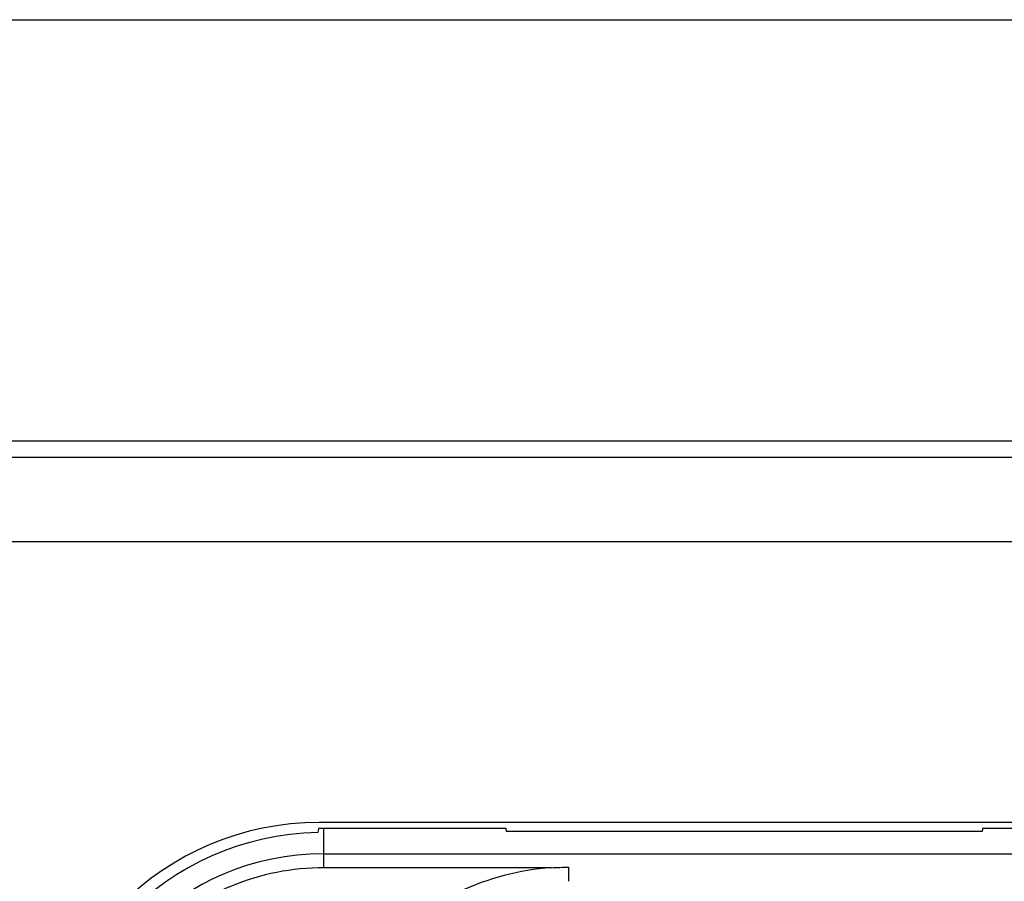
# Model space of a CAD drawing. Header units: millimetres. Extents: x 0 to 1700, y 0 to 1200.
# Tile 32 of 44: x 635 to 670, y 773 to 804. Entities that reach past the tile are written whole.
import ezdxf

# ---------------------------------------------------------------- set-up
doc = ezdxf.new("R2010")
doc.units = ezdxf.units.MM
doc.header["$LTSCALE"] = 93.5
doc.layers.add('00_COMPONENTS', color=7, linetype='CONTINUOUS')

msp = doc.modelspace()

# ---------------------------------------------------------------- linework, layer by layer
at = {"layer": '00_COMPONENTS', "color": 7, "linetype": 'CONTINUOUS'}
for p, q in [((541.118, 803.528), (767.618, 803.528)), ((568.018, 788.528), (743.018, 788.528)), ((775.518, 787.928), (535.518, 787.928)), ((755.668, 774.928), (645.368, 774.928)), ((645.342, 774.716), (645.318, 774.569)), ((652.032, 774.718), (645.518, 774.718)), ((652.039, 774.604), (652.032, 774.718)), ((668.998, 774.604), (652.039, 774.604)), ((669.005, 774.718), (668.998, 774.604)), ((732.032, 774.718), (669.005, 774.718)), ((645.518, 773.831), (645.518, 773.317)), ((645.518, 773.81), (755.518, 773.81)), ((653.638, 773.317), (645.54, 773.315))]:
    msp.add_line(p, q, dxfattribs=at)
at = {"layer": '00_COMPONENTS', "color": 9, "linetype": 'CONTINUOUS'}
for p, q in [((775.518, 784.928), (634.368, 784.928)), ((645.518, 774.718), (645.518, 773.831)), ((654.257, 773.331), (654.257, 772.831))]:
    msp.add_line(p, q, dxfattribs=at)
at = {"layer": '00_COMPONENTS', "color": 7, "linetype": 'CONTINUOUS'}
for centre, radius, start, end in [((645.368, 764.928), 10, 90, 180), ((645.518, 764.718), 9.853, 91.1672, 180), ((645.518, 764.718), 10, 90, 91.0101)]:
    msp.add_arc(centre, radius, start, end, dxfattribs=at)
at = {"layer": '00_COMPONENTS', "color": 9, "linetype": 'CONTINUOUS'}
for radius, start in [(9.092, 90), (8.593, 89.8546)]:
    msp.add_arc((645.518, 764.718), radius, start, 180, dxfattribs=at)
msp.add_open_spline([(653.638, 773.317), (652.507, 773.233), (650.251, 772.651), (647.436, 770.6), (645.564, 767.664), (645.131, 765.372), (645.129, 764.238)], degree=3, knots=[0, 0, 0, 0, 0.250057, 0.500037, 0.750012, 1, 1, 1, 1], dxfattribs=at)
msp.add_open_spline([(653.638, 773.317), (653.844, 773.326), (654.051, 773.332), (654.257, 773.331)], degree=3, dxfattribs=at)

doc.saveas('drawing.dxf')
